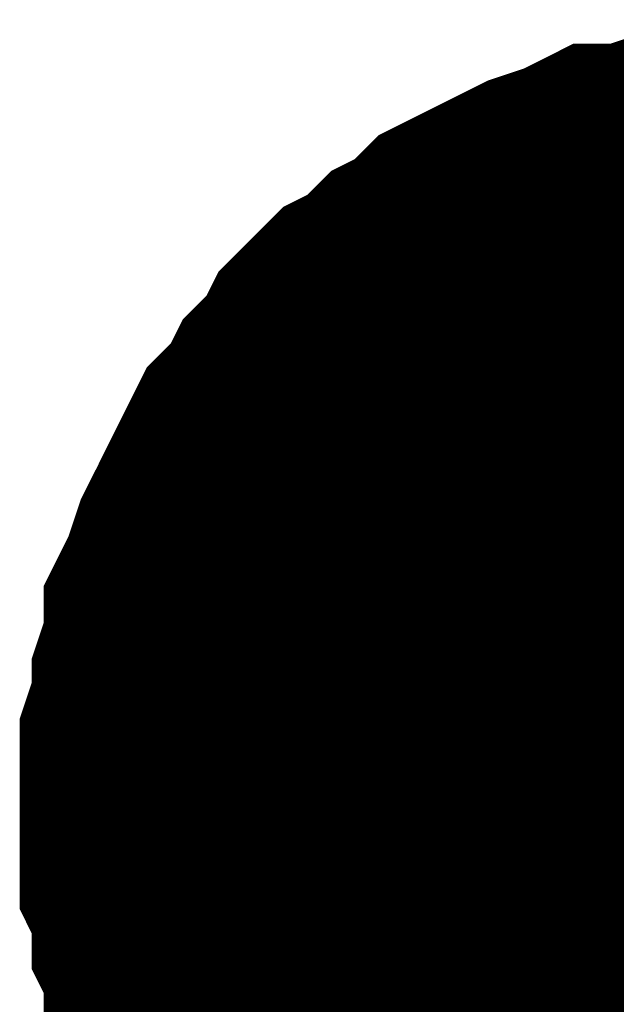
# Model space of a CAD drawing. Header units: inches. Extents: x 0 to 17, y 0 to 11.
# Tile 80 of 256: x 12.0741 to 12.0939, y 7.2931 to 7.3258. Entities that reach past the tile are written whole.
import ezdxf

# ---------------------------------------------------------------- set-up
doc = ezdxf.new("R2010")
doc.units = ezdxf.units.IN
doc.header["$MEASUREMENT"] = 0
doc.layers.add('Sheet', color=255, linetype='Continuous')

msp = doc.modelspace()

# ---------------------------------------------------------------- linework, layer by layer
at = {"layer": 'Sheet'}
for points in [[(12.079991, 7.299632, 0.0118, 0.0118, 0), (12.079991, 7.300822, 0.0118, 0.0118, 0), (12.079991, 7.301615, 0.0118, 0.0118, 0), (12.080387, 7.302804, 0.0118, 0.0118, 0), (12.080387, 7.303597, 0.0118, 0.0118, 0), (12.080784, 7.304787, 0.0118, 0.0118, 0), (12.080784, 7.30558, 0.0118, 0.0118, 0), (12.08118, 7.306373, 0.0118, 0.0118, 0), (12.081576, 7.307562, 0.0118, 0.0118, 0), (12.081973, 7.308355, 0.0118, 0.0118, 0), (12.082369, 7.309148, 0.0118, 0.0118, 0), (12.082766, 7.309941, 0.0118, 0.0118, 0), (12.083162, 7.310734, 0.0118, 0.0118, 0), (12.083955, 7.311527, 0.0118, 0.0118, 0), (12.084352, 7.31232, 0.0118, 0.0118, 0), (12.085145, 7.313113, 0.0118, 0.0118, 0), (12.085541, 7.313906, 0.0118, 0.0118, 0), (12.086334, 7.314699, 0.0118, 0.0118, 0), (12.087127, 7.315095, 0.0118, 0.0118, 0), (12.08792, 7.315888, 0.0118, 0.0118, 0), (12.088713, 7.316285, 0.0118, 0.0118, 0), (12.089506, 7.317078, 0.0118, 0.0118, 0), (12.090299, 7.317474, 0.0118, 0.0118, 0), (12.091091, 7.317871, 0.0118, 0.0118, 0), (12.091884, 7.318267, 0.0118, 0.0118, 0), (12.093074, 7.318663, 0.0118, 0.0118, 0), (12.093867, 7.31906, 0.0118, 0.0118, 0), (12.09466, 7.31906, 0.0118, 0.0118, 0), (12.095849, 7.319456, 0.0118, 0.0118, 0), (12.096642, 7.319456, 0.0118, 0.0118, 0), (12.097831, 7.319853, 0.0118, 0.0118, 0), (12.098624, 7.319853, 0.0118, 0.0118, 0), (12.099813, 7.319853, 0.0118, 0.0118, 0)], [(12.079991, 7.299632, 0.0118, 0.0118, 0), (12.079991, 7.300822, 0.0118, 0.0118, 0), (12.079991, 7.301615, 0.0118, 0.0118, 0), (12.080387, 7.302804, 0.0118, 0.0118, 0), (12.080387, 7.303597, 0.0118, 0.0118, 0), (12.080784, 7.304787, 0.0118, 0.0118, 0), (12.080784, 7.30558, 0.0118, 0.0118, 0), (12.08118, 7.306373, 0.0118, 0.0118, 0), (12.081576, 7.307562, 0.0118, 0.0118, 0), (12.081973, 7.308355, 0.0118, 0.0118, 0), (12.082369, 7.309148, 0.0118, 0.0118, 0), (12.082766, 7.309941, 0.0118, 0.0118, 0), (12.083162, 7.310734, 0.0118, 0.0118, 0), (12.083955, 7.311527, 0.0118, 0.0118, 0), (12.084352, 7.31232, 0.0118, 0.0118, 0), (12.085145, 7.313113, 0.0118, 0.0118, 0), (12.085541, 7.313906, 0.0118, 0.0118, 0), (12.086334, 7.314699, 0.0118, 0.0118, 0), (12.087127, 7.315095, 0.0118, 0.0118, 0), (12.08792, 7.315888, 0.0118, 0.0118, 0), (12.088713, 7.316285, 0.0118, 0.0118, 0), (12.089506, 7.317078, 0.0118, 0.0118, 0), (12.090299, 7.317474, 0.0118, 0.0118, 0), (12.091091, 7.317871, 0.0118, 0.0118, 0), (12.091884, 7.318267, 0.0118, 0.0118, 0), (12.093074, 7.318663, 0.0118, 0.0118, 0), (12.093867, 7.31906, 0.0118, 0.0118, 0), (12.09466, 7.31906, 0.0118, 0.0118, 0), (12.095849, 7.319456, 0.0118, 0.0118, 0), (12.096642, 7.319456, 0.0118, 0.0118, 0), (12.097831, 7.319853, 0.0118, 0.0118, 0), (12.098624, 7.319853, 0.0118, 0.0118, 0), (12.099813, 7.319853, 0.0118, 0.0118, 0)], [(12.079991, 7.299632, 0.0118, 0.0118, 0), (12.079991, 7.300822, 0.0118, 0.0118, 0), (12.079991, 7.301615, 0.0118, 0.0118, 0), (12.080387, 7.302804, 0.0118, 0.0118, 0), (12.080387, 7.303597, 0.0118, 0.0118, 0), (12.080784, 7.304787, 0.0118, 0.0118, 0), (12.080784, 7.30558, 0.0118, 0.0118, 0), (12.08118, 7.306373, 0.0118, 0.0118, 0), (12.081576, 7.307562, 0.0118, 0.0118, 0), (12.081973, 7.308355, 0.0118, 0.0118, 0), (12.082369, 7.309148, 0.0118, 0.0118, 0), (12.082766, 7.309941, 0.0118, 0.0118, 0), (12.083162, 7.310734, 0.0118, 0.0118, 0), (12.083955, 7.311527, 0.0118, 0.0118, 0), (12.084352, 7.31232, 0.0118, 0.0118, 0), (12.085145, 7.313113, 0.0118, 0.0118, 0), (12.085541, 7.313906, 0.0118, 0.0118, 0), (12.086334, 7.314699, 0.0118, 0.0118, 0), (12.087127, 7.315095, 0.0118, 0.0118, 0), (12.08792, 7.315888, 0.0118, 0.0118, 0), (12.088713, 7.316285, 0.0118, 0.0118, 0), (12.089506, 7.317078, 0.0118, 0.0118, 0), (12.090299, 7.317474, 0.0118, 0.0118, 0), (12.091091, 7.317871, 0.0118, 0.0118, 0), (12.091884, 7.318267, 0.0118, 0.0118, 0), (12.093074, 7.318663, 0.0118, 0.0118, 0), (12.093867, 7.31906, 0.0118, 0.0118, 0), (12.09466, 7.31906, 0.0118, 0.0118, 0), (12.095849, 7.319456, 0.0118, 0.0118, 0), (12.096642, 7.319456, 0.0118, 0.0118, 0), (12.097831, 7.319853, 0.0118, 0.0118, 0), (12.098624, 7.319853, 0.0118, 0.0118, 0), (12.099813, 7.319853, 0.0118, 0.0118, 0)], [(12.079991, 7.299632, 0.0118, 0.0118, 0), (12.079991, 7.300822, 0.0118, 0.0118, 0), (12.079991, 7.301615, 0.0118, 0.0118, 0), (12.080387, 7.302804, 0.0118, 0.0118, 0), (12.080387, 7.303597, 0.0118, 0.0118, 0), (12.080784, 7.304787, 0.0118, 0.0118, 0), (12.080784, 7.30558, 0.0118, 0.0118, 0), (12.08118, 7.306373, 0.0118, 0.0118, 0), (12.081576, 7.307562, 0.0118, 0.0118, 0), (12.081973, 7.308355, 0.0118, 0.0118, 0), (12.082369, 7.309148, 0.0118, 0.0118, 0), (12.082766, 7.309941, 0.0118, 0.0118, 0), (12.083162, 7.310734, 0.0118, 0.0118, 0), (12.083955, 7.311527, 0.0118, 0.0118, 0), (12.084352, 7.31232, 0.0118, 0.0118, 0), (12.085145, 7.313113, 0.0118, 0.0118, 0), (12.085541, 7.313906, 0.0118, 0.0118, 0), (12.086334, 7.314699, 0.0118, 0.0118, 0), (12.087127, 7.315095, 0.0118, 0.0118, 0), (12.08792, 7.315888, 0.0118, 0.0118, 0), (12.088713, 7.316285, 0.0118, 0.0118, 0), (12.089506, 7.317078, 0.0118, 0.0118, 0), (12.090299, 7.317474, 0.0118, 0.0118, 0), (12.091091, 7.317871, 0.0118, 0.0118, 0), (12.091884, 7.318267, 0.0118, 0.0118, 0), (12.093074, 7.318663, 0.0118, 0.0118, 0), (12.093867, 7.31906, 0.0118, 0.0118, 0), (12.09466, 7.31906, 0.0118, 0.0118, 0), (12.095849, 7.319456, 0.0118, 0.0118, 0), (12.096642, 7.319456, 0.0118, 0.0118, 0), (12.097831, 7.319853, 0.0118, 0.0118, 0), (12.098624, 7.319853, 0.0118, 0.0118, 0), (12.099813, 7.319853, 0.0118, 0.0118, 0)], [(12.079991, 7.299632, 0.0039, 0.0039, 0), (12.079991, 7.300822, 0.0039, 0.0039, 0), (12.079991, 7.301615, 0.0039, 0.0039, 0), (12.080387, 7.302804, 0.0039, 0.0039, 0), (12.080387, 7.303597, 0.0039, 0.0039, 0), (12.080784, 7.304787, 0.0039, 0.0039, 0), (12.080784, 7.30558, 0.0039, 0.0039, 0), (12.08118, 7.306373, 0.0039, 0.0039, 0), (12.081576, 7.307562, 0.0039, 0.0039, 0), (12.081973, 7.308355, 0.0039, 0.0039, 0), (12.082369, 7.309148, 0.0039, 0.0039, 0), (12.082766, 7.309941, 0.0039, 0.0039, 0), (12.083162, 7.310734, 0.0039, 0.0039, 0), (12.083955, 7.311527, 0.0039, 0.0039, 0), (12.084352, 7.31232, 0.0039, 0.0039, 0), (12.085145, 7.313113, 0.0039, 0.0039, 0), (12.085541, 7.313906, 0.0039, 0.0039, 0), (12.086334, 7.314699, 0.0039, 0.0039, 0), (12.087127, 7.315095, 0.0039, 0.0039, 0), (12.08792, 7.315888, 0.0039, 0.0039, 0), (12.088713, 7.316285, 0.0039, 0.0039, 0), (12.089506, 7.317078, 0.0039, 0.0039, 0), (12.090299, 7.317474, 0.0039, 0.0039, 0), (12.091091, 7.317871, 0.0039, 0.0039, 0), (12.091884, 7.318267, 0.0039, 0.0039, 0), (12.093074, 7.318663, 0.0039, 0.0039, 0), (12.093867, 7.31906, 0.0039, 0.0039, 0), (12.09466, 7.31906, 0.0039, 0.0039, 0), (12.095849, 7.319456, 0.0039, 0.0039, 0)], [(12.079991, 7.299632, 0.0039, 0.0039, 0), (12.079991, 7.300822, 0.0039, 0.0039, 0), (12.079991, 7.301615, 0.0039, 0.0039, 0), (12.080387, 7.302804, 0.0039, 0.0039, 0), (12.080387, 7.303597, 0.0039, 0.0039, 0), (12.080784, 7.304787, 0.0039, 0.0039, 0), (12.080784, 7.30558, 0.0039, 0.0039, 0), (12.08118, 7.306373, 0.0039, 0.0039, 0), (12.081576, 7.307562, 0.0039, 0.0039, 0), (12.081973, 7.308355, 0.0039, 0.0039, 0), (12.082369, 7.309148, 0.0039, 0.0039, 0), (12.082766, 7.309941, 0.0039, 0.0039, 0), (12.083162, 7.310734, 0.0039, 0.0039, 0), (12.083955, 7.311527, 0.0039, 0.0039, 0), (12.084352, 7.31232, 0.0039, 0.0039, 0), (12.085145, 7.313113, 0.0039, 0.0039, 0), (12.085541, 7.313906, 0.0039, 0.0039, 0), (12.086334, 7.314699, 0.0039, 0.0039, 0), (12.087127, 7.315095, 0.0039, 0.0039, 0), (12.08792, 7.315888, 0.0039, 0.0039, 0), (12.088713, 7.316285, 0.0039, 0.0039, 0), (12.089506, 7.317078, 0.0039, 0.0039, 0), (12.090299, 7.317474, 0.0039, 0.0039, 0), (12.091091, 7.317871, 0.0039, 0.0039, 0), (12.091884, 7.318267, 0.0039, 0.0039, 0), (12.093074, 7.318663, 0.0039, 0.0039, 0), (12.093867, 7.31906, 0.0039, 0.0039, 0), (12.09466, 7.31906, 0.0039, 0.0039, 0), (12.095849, 7.319456, 0.0039, 0.0039, 0)], [(12.079991, 7.299632, 0.0039, 0.0039, 0), (12.079991, 7.300822, 0.0039, 0.0039, 0), (12.079991, 7.301615, 0.0039, 0.0039, 0), (12.080387, 7.302804, 0.0039, 0.0039, 0), (12.080387, 7.303597, 0.0039, 0.0039, 0), (12.080784, 7.304787, 0.0039, 0.0039, 0), (12.080784, 7.30558, 0.0039, 0.0039, 0), (12.08118, 7.306373, 0.0039, 0.0039, 0), (12.081576, 7.307562, 0.0039, 0.0039, 0), (12.081973, 7.308355, 0.0039, 0.0039, 0), (12.082369, 7.309148, 0.0039, 0.0039, 0), (12.082766, 7.309941, 0.0039, 0.0039, 0), (12.083162, 7.310734, 0.0039, 0.0039, 0), (12.083955, 7.311527, 0.0039, 0.0039, 0), (12.084352, 7.31232, 0.0039, 0.0039, 0), (12.085145, 7.313113, 0.0039, 0.0039, 0), (12.085541, 7.313906, 0.0039, 0.0039, 0), (12.086334, 7.314699, 0.0039, 0.0039, 0), (12.087127, 7.315095, 0.0039, 0.0039, 0), (12.08792, 7.315888, 0.0039, 0.0039, 0), (12.088713, 7.316285, 0.0039, 0.0039, 0), (12.089506, 7.317078, 0.0039, 0.0039, 0), (12.090299, 7.317474, 0.0039, 0.0039, 0), (12.091091, 7.317871, 0.0039, 0.0039, 0), (12.091884, 7.318267, 0.0039, 0.0039, 0), (12.093074, 7.318663, 0.0039, 0.0039, 0), (12.093867, 7.31906, 0.0039, 0.0039, 0), (12.09466, 7.31906, 0.0039, 0.0039, 0), (12.095849, 7.319456, 0.0039, 0.0039, 0)], [(12.079991, 7.299632, 0.0039, 0.0039, 0), (12.079991, 7.300822, 0.0039, 0.0039, 0), (12.079991, 7.301615, 0.0039, 0.0039, 0), (12.080387, 7.302804, 0.0039, 0.0039, 0), (12.080387, 7.303597, 0.0039, 0.0039, 0), (12.080784, 7.304787, 0.0039, 0.0039, 0), (12.080784, 7.30558, 0.0039, 0.0039, 0), (12.08118, 7.306373, 0.0039, 0.0039, 0), (12.081576, 7.307562, 0.0039, 0.0039, 0), (12.081973, 7.308355, 0.0039, 0.0039, 0), (12.082369, 7.309148, 0.0039, 0.0039, 0), (12.082766, 7.309941, 0.0039, 0.0039, 0), (12.083162, 7.310734, 0.0039, 0.0039, 0), (12.083955, 7.311527, 0.0039, 0.0039, 0), (12.084352, 7.31232, 0.0039, 0.0039, 0), (12.085145, 7.313113, 0.0039, 0.0039, 0), (12.085541, 7.313906, 0.0039, 0.0039, 0), (12.086334, 7.314699, 0.0039, 0.0039, 0), (12.087127, 7.315095, 0.0039, 0.0039, 0), (12.08792, 7.315888, 0.0039, 0.0039, 0), (12.088713, 7.316285, 0.0039, 0.0039, 0), (12.089506, 7.317078, 0.0039, 0.0039, 0), (12.090299, 7.317474, 0.0039, 0.0039, 0), (12.091091, 7.317871, 0.0039, 0.0039, 0), (12.091884, 7.318267, 0.0039, 0.0039, 0), (12.093074, 7.318663, 0.0039, 0.0039, 0), (12.093867, 7.31906, 0.0039, 0.0039, 0), (12.09466, 7.31906, 0.0039, 0.0039, 0), (12.095849, 7.319456, 0.0039, 0.0039, 0)], [(12.084352, 7.286945, 0.0118, 0.0118, 0), (12.083955, 7.287738, 0.0118, 0.0118, 0), (12.083162, 7.288531, 0.0118, 0.0118, 0), (12.082766, 7.289324, 0.0118, 0.0118, 0), (12.082369, 7.290117, 0.0118, 0.0118, 0), (12.081973, 7.291306, 0.0118, 0.0118, 0), (12.081576, 7.292099, 0.0118, 0.0118, 0), (12.08118, 7.292892, 0.0118, 0.0118, 0), (12.080784, 7.293685, 0.0118, 0.0118, 0), (12.080784, 7.294875, 0.0118, 0.0118, 0), (12.080387, 7.295668, 0.0118, 0.0118, 0), (12.080387, 7.296857, 0.0118, 0.0118, 0), (12.079991, 7.29765, 0.0118, 0.0118, 0), (12.079991, 7.298443, 0.0118, 0.0118, 0), (12.079991, 7.299632, 0.0118, 0.0118, 0)], [(12.079991, 7.299632, 0.0118, 0.0118, 0), (12.079991, 7.299632, 0.0118, 0.0118, 0)], [(12.084352, 7.286945, 0.0118, 0.0118, 0), (12.083955, 7.287738, 0.0118, 0.0118, 0), (12.083162, 7.288531, 0.0118, 0.0118, 0), (12.082766, 7.289324, 0.0118, 0.0118, 0), (12.082369, 7.290117, 0.0118, 0.0118, 0), (12.081973, 7.291306, 0.0118, 0.0118, 0), (12.081576, 7.292099, 0.0118, 0.0118, 0), (12.08118, 7.292892, 0.0118, 0.0118, 0), (12.080784, 7.293685, 0.0118, 0.0118, 0), (12.080784, 7.294875, 0.0118, 0.0118, 0), (12.080387, 7.295668, 0.0118, 0.0118, 0), (12.080387, 7.296857, 0.0118, 0.0118, 0), (12.079991, 7.29765, 0.0118, 0.0118, 0), (12.079991, 7.298443, 0.0118, 0.0118, 0), (12.079991, 7.299632, 0.0118, 0.0118, 0)], [(12.079991, 7.299632, 0.0118, 0.0118, 0), (12.079991, 7.299632, 0.0118, 0.0118, 0)], [(12.084352, 7.286945, 0.0118, 0.0118, 0), (12.083955, 7.287738, 0.0118, 0.0118, 0), (12.083162, 7.288531, 0.0118, 0.0118, 0), (12.082766, 7.289324, 0.0118, 0.0118, 0), (12.082369, 7.290117, 0.0118, 0.0118, 0), (12.081973, 7.291306, 0.0118, 0.0118, 0), (12.081576, 7.292099, 0.0118, 0.0118, 0), (12.08118, 7.292892, 0.0118, 0.0118, 0), (12.080784, 7.293685, 0.0118, 0.0118, 0), (12.080784, 7.294875, 0.0118, 0.0118, 0), (12.080387, 7.295668, 0.0118, 0.0118, 0), (12.080387, 7.296857, 0.0118, 0.0118, 0), (12.079991, 7.29765, 0.0118, 0.0118, 0), (12.079991, 7.298443, 0.0118, 0.0118, 0), (12.079991, 7.299632, 0.0118, 0.0118, 0)], [(12.079991, 7.299632, 0.0118, 0.0118, 0), (12.079991, 7.299632, 0.0118, 0.0118, 0)], [(12.084352, 7.286945, 0.0118, 0.0118, 0), (12.083955, 7.287738, 0.0118, 0.0118, 0), (12.083162, 7.288531, 0.0118, 0.0118, 0), (12.082766, 7.289324, 0.0118, 0.0118, 0), (12.082369, 7.290117, 0.0118, 0.0118, 0), (12.081973, 7.291306, 0.0118, 0.0118, 0), (12.081576, 7.292099, 0.0118, 0.0118, 0), (12.08118, 7.292892, 0.0118, 0.0118, 0), (12.080784, 7.293685, 0.0118, 0.0118, 0), (12.080784, 7.294875, 0.0118, 0.0118, 0), (12.080387, 7.295668, 0.0118, 0.0118, 0), (12.080387, 7.296857, 0.0118, 0.0118, 0), (12.079991, 7.29765, 0.0118, 0.0118, 0), (12.079991, 7.298443, 0.0118, 0.0118, 0), (12.079991, 7.299632, 0.0118, 0.0118, 0)], [(12.079991, 7.299632, 0.0118, 0.0118, 0), (12.079991, 7.299632, 0.0118, 0.0118, 0)], [(12.082369, 7.290117, 0.0039, 0.0039, 0), (12.081973, 7.291306, 0.0039, 0.0039, 0), (12.081576, 7.292099, 0.0039, 0.0039, 0), (12.08118, 7.292892, 0.0039, 0.0039, 0), (12.080784, 7.293685, 0.0039, 0.0039, 0), (12.080784, 7.294875, 0.0039, 0.0039, 0), (12.080387, 7.295668, 0.0039, 0.0039, 0), (12.080387, 7.296857, 0.0039, 0.0039, 0), (12.079991, 7.29765, 0.0039, 0.0039, 0), (12.079991, 7.298443, 0.0039, 0.0039, 0), (12.079991, 7.299632, 0.0039, 0.0039, 0)], [(12.079991, 7.299632, 0.0039, 0.0039, 0), (12.079991, 7.299632, 0.0039, 0.0039, 0)], [(12.082369, 7.290117, 0.0039, 0.0039, 0), (12.081973, 7.291306, 0.0039, 0.0039, 0), (12.081576, 7.292099, 0.0039, 0.0039, 0), (12.08118, 7.292892, 0.0039, 0.0039, 0), (12.080784, 7.293685, 0.0039, 0.0039, 0), (12.080784, 7.294875, 0.0039, 0.0039, 0), (12.080387, 7.295668, 0.0039, 0.0039, 0), (12.080387, 7.296857, 0.0039, 0.0039, 0), (12.079991, 7.29765, 0.0039, 0.0039, 0), (12.079991, 7.298443, 0.0039, 0.0039, 0), (12.079991, 7.299632, 0.0039, 0.0039, 0)], [(12.079991, 7.299632, 0.0039, 0.0039, 0), (12.079991, 7.299632, 0.0039, 0.0039, 0)], [(12.082369, 7.290117, 0.0039, 0.0039, 0), (12.081973, 7.291306, 0.0039, 0.0039, 0), (12.081576, 7.292099, 0.0039, 0.0039, 0), (12.08118, 7.292892, 0.0039, 0.0039, 0), (12.080784, 7.293685, 0.0039, 0.0039, 0), (12.080784, 7.294875, 0.0039, 0.0039, 0), (12.080387, 7.295668, 0.0039, 0.0039, 0), (12.080387, 7.296857, 0.0039, 0.0039, 0), (12.079991, 7.29765, 0.0039, 0.0039, 0), (12.079991, 7.298443, 0.0039, 0.0039, 0), (12.079991, 7.299632, 0.0039, 0.0039, 0)], [(12.079991, 7.299632, 0.0039, 0.0039, 0), (12.079991, 7.299632, 0.0039, 0.0039, 0)], [(12.082369, 7.290117, 0.0039, 0.0039, 0), (12.081973, 7.291306, 0.0039, 0.0039, 0), (12.081576, 7.292099, 0.0039, 0.0039, 0), (12.08118, 7.292892, 0.0039, 0.0039, 0), (12.080784, 7.293685, 0.0039, 0.0039, 0), (12.080784, 7.294875, 0.0039, 0.0039, 0), (12.080387, 7.295668, 0.0039, 0.0039, 0), (12.080387, 7.296857, 0.0039, 0.0039, 0), (12.079991, 7.29765, 0.0039, 0.0039, 0), (12.079991, 7.298443, 0.0039, 0.0039, 0), (12.079991, 7.299632, 0.0039, 0.0039, 0)], [(12.079991, 7.299632, 0.0039, 0.0039, 0), (12.079991, 7.299632, 0.0039, 0.0039, 0)]]:
    msp.add_lwpolyline(points, format="xyseb", dxfattribs=at)
msp.add_lwpolyline([(12.09, 7.3, 0.02, 0.02, 1), (12.11, 7.3, 0.02, 0.02, 1)], format="xyseb", close=True, dxfattribs=at)

doc.saveas('drawing.dxf')
